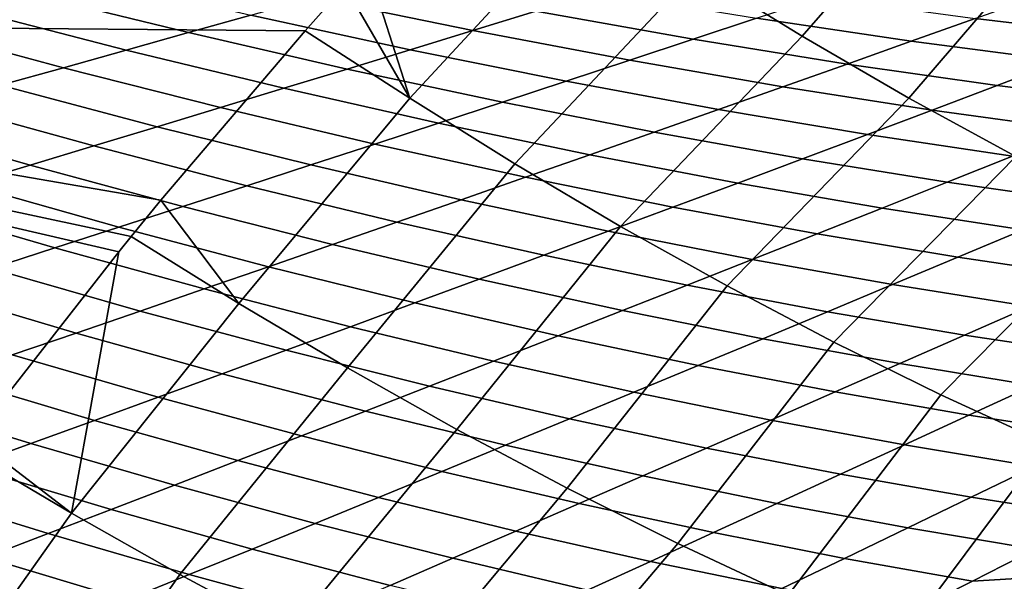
# Model space of a CAD drawing. Header units: metres. Extents: x -167 to 28, y -27 to 27.
# Tile 151 of 256: x -34.97 to -30.52, y 15.21 to 17.75. Entities that reach past the tile are written whole.
import ezdxf

# ---------------------------------------------------------------- set-up
doc = ezdxf.new("R2010")
doc.units = ezdxf.units.M
doc.layers.add('solid_12_065_021_XXX', color=7, linetype='CONTINUOUS')

msp = doc.modelspace()

# ---------------------------------------------------------------- linework, layer by layer
at = {"layer": 'solid_12_065_021_XXX'}
for points in [[(-38.747353, 18.863428, 93.601097), (-39.018967, 17.741678, 94.185349), (-33.678638, 17.697899, 92.785721), (-33.500061, 17.899748, 92.64769)], [(-31.91391, 17.968414, 92.269844), (-31.43602, 17.673288, 92.368942), (-30.668329, 18.553442, 91.748085), (-31.130177, 18.852489, 91.640228)], [(-32.387337, 18.278114, 92.197372), (-32.860737, 18.595715, 92.156067), (-33.403011, 18.008018, 92.572807), (-33.206364, 17.39315, 92.812996)], [(-31.43602, 17.673288, 92.368942), (-30.955051, 17.393591, 92.4944), (-30.20332, 18.269815, 91.881073), (-30.668329, 18.553442, 91.748085)], [(-33.206364, 17.39315, 92.812996), (-32.733093, 17.096687, 92.869858), (-31.91391, 17.968414, 92.269844), (-32.387337, 18.278114, 92.197372)], [(-30.955051, 17.393591, 92.4944), (-30.472395, 17.130133, 92.645836), (-29.736448, 18.002401, 92.038826), (-30.20332, 18.269815, 91.881073)], [(-33.206364, 17.39315, 92.812996), (-33.403011, 18.008018, 92.572807), (-33.500061, 17.899748, 92.64769)], [(-32.733093, 17.096687, 92.869858), (-32.255463, 16.813692, 92.952858), (-31.43602, 17.673288, 92.368942), (-31.91391, 17.968414, 92.269844)], [(-34.659821, 17.940397, 73.754326), (-33.924538, 17.768476, 72.865051), (-34.205353, 17.689253, 72.871666), (-34.936615, 17.868988, 73.760597)], [(-33.36618, 17.926664, 72.860535), (-32.638519, 17.7855, 71.955765), (-32.921318, 17.69849, 71.956718), (-33.644775, 17.84762, 72.861305)], [(-34.936615, 17.868988, 73.760597), (-34.205353, 17.689253, 72.871666), (-34.487133, 17.60997, 72.88105), (-35.214684, 17.797413, 73.769417)], [(-33.206364, 17.39315, 92.812996), (-33.500061, 17.899748, 92.64769), (-33.678638, 17.697899, 92.785721)], [(-32.356663, 17.872492, 71.958122), (-31.641693, 17.754078, 71.038292), (-31.927603, 17.659075, 71.036186), (-32.638519, 17.7855, 71.955765)], [(-33.644775, 17.84762, 72.861305), (-32.921318, 17.69849, 71.956718), (-33.20496, 17.611485, 71.960854), (-33.924538, 17.768476, 72.865051)], [(-31.356508, 17.849142, 71.044037), (-30.654936, 17.753376, 70.109467), (-30.944025, 17.650257, 70.104034), (-31.641693, 17.754078, 71.038292)], [(-30.366352, 17.856628, 70.118866), (-29.678877, 17.783392, 69.169884), (-29.971212, 17.672043, 69.160866), (-30.654936, 17.753376, 70.109467)], [(-35.214684, 17.797413, 73.769417), (-34.487133, 17.60997, 72.88105), (-34.769779, 17.530647, 72.893105), (-35.493923, 17.725689, 73.780708)], [(-32.638519, 17.7855, 71.955765), (-31.927603, 17.659075, 71.036186), (-32.214138, 17.564157, 71.037575), (-32.921318, 17.69849, 71.956718)], [(-39.018967, 17.741678, 94.185349), (-39.981762, 16.55323, 94.944458), (-35.177322, 15.858846, 93.953941), (-34.520111, 16.69973, 93.439476)], [(-34.464516, 16.768293, 93.396095), (-39.018967, 17.741678, 94.185349), (-34.520111, 16.69973, 93.439476)], [(-34.330524, 16.93194, 93.291649), (-33.678638, 17.697899, 92.785721), (-39.018967, 17.741678, 94.185349)], [(-34.464516, 16.768293, 93.396095), (-34.330524, 16.93194, 93.291649), (-39.018967, 17.741678, 94.185349)], [(-33.924538, 17.768476, 72.865051), (-33.20496, 17.611485, 71.960854), (-33.489353, 17.524506, 71.968063), (-34.205353, 17.689253, 72.871666)], [(-31.641693, 17.754078, 71.038292), (-30.944025, 17.650257, 70.104034), (-31.233526, 17.547302, 70.102417), (-31.927603, 17.659075, 71.036186)], [(-30.654936, 17.753376, 70.109467), (-29.971212, 17.672043, 69.160866), (-30.263746, 17.560928, 69.155975), (-30.944025, 17.650257, 70.104034)], [(-35.493923, 17.725689, 73.780708), (-34.769779, 17.530647, 72.893105), (-35.0532, 17.451302, 72.907738), (-35.774239, 17.653835, 73.79438)], [(-34.205353, 17.689253, 72.871666), (-33.489353, 17.524506, 71.968063), (-33.774406, 17.437574, 71.978241), (-34.487133, 17.60997, 72.88105)], [(-33.206364, 17.39315, 92.812996), (-33.678638, 17.697899, 92.785721), (-34.330524, 16.93194, 93.291649), (-33.977917, 16.466482, 93.411087)], [(-32.921318, 17.69849, 71.956718), (-32.214138, 17.564157, 71.037575), (-32.501217, 17.469349, 71.042343), (-33.20496, 17.611485, 71.960854)], [(-32.255463, 16.813692, 92.952858), (-31.774805, 16.54496, 93.061768), (-30.955051, 17.393591, 92.4944), (-31.43602, 17.673288, 92.368942)], [(-31.927603, 17.659075, 71.036186), (-31.233526, 17.547302, 70.102417), (-31.523359, 17.444536, 70.104485), (-32.214138, 17.564157, 71.037575)], [(-30.944025, 17.650257, 70.104034), (-30.263746, 17.560928, 69.155975), (-30.556402, 17.450081, 69.155075), (-31.233526, 17.547302, 70.102417)], [(-34.487133, 17.60997, 72.88105), (-33.774406, 17.437574, 71.978241), (-34.060032, 17.35071, 71.991272), (-34.769779, 17.530647, 72.893105)], [(-33.20496, 17.611485, 71.960854), (-32.501217, 17.469349, 71.042343), (-32.788754, 17.374672, 71.050369), (-33.489353, 17.524506, 71.968063)], [(-32.214138, 17.564157, 71.037575), (-31.523359, 17.444536, 70.104485), (-31.813444, 17.341984, 70.1101), (-32.501217, 17.469349, 71.042343)], [(-30.263746, 17.560928, 69.155975), (-29.600967, 17.485985, 68.194725), (-29.89636, 17.367308, 68.194733), (-30.556402, 17.450081, 69.155075)], [(-34.769779, 17.530647, 72.893105), (-34.060032, 17.35071, 71.991272), (-34.346138, 17.263926, 72.007057), (-35.0532, 17.451302, 72.907738)], [(-33.489353, 17.524506, 71.968063), (-32.788754, 17.374672, 71.050369), (-33.07666, 17.280149, 71.061539), (-33.774406, 17.437574, 71.978241)], [(-31.233526, 17.547302, 70.102417), (-30.556402, 17.450081, 69.155075), (-30.84911, 17.339527, 69.158012), (-31.523359, 17.444536, 70.104485)], [(-32.501217, 17.469349, 71.042343), (-31.813444, 17.341984, 70.1101), (-32.103703, 17.239668, 70.119133), (-32.788754, 17.374672, 71.050369)], [(-35.0532, 17.451302, 72.907738), (-34.346138, 17.263926, 72.007057), (-34.632637, 17.177238, 72.02549), (-35.337292, 17.371944, 72.924858)], [(-33.774406, 17.437574, 71.978241), (-33.07666, 17.280149, 71.061539), (-33.364849, 17.185797, 71.075729), (-34.060032, 17.35071, 71.991272)], [(-31.523359, 17.444536, 70.104485), (-30.84911, 17.339527, 69.158012), (-31.14179, 17.22929, 69.164658), (-31.813444, 17.341984, 70.1101)], [(-30.556402, 17.450081, 69.155075), (-29.89636, 17.367308, 68.194733), (-30.191534, 17.249023, 68.198723), (-30.84911, 17.339527, 69.158012)], [(-32.733093, 17.096687, 92.869858), (-33.206364, 17.39315, 92.812996), (-33.977917, 16.466482, 93.411087), (-33.488132, 16.174662, 93.455612)], [(-32.788754, 17.374672, 71.050369), (-32.103703, 17.239668, 70.119133), (-32.394054, 17.137608, 70.131462), (-33.07666, 17.280149, 71.061539)], [(-31.774805, 16.54496, 93.061768), (-31.292475, 16.291243, 93.196274), (-30.472395, 17.130133, 92.645836), (-30.955051, 17.393591, 92.4944)], [(-35.337292, 17.371944, 72.924858), (-34.632637, 17.177238, 72.02549), (-34.919456, 17.090664, 72.046486), (-35.621967, 17.292593, 72.944366)], [(-34.060032, 17.35071, 71.991272), (-33.364849, 17.185797, 71.075729), (-33.653248, 17.091627, 71.092819), (-34.346138, 17.263926, 72.007057)], [(-31.813444, 17.341984, 70.1101), (-31.14179, 17.22929, 69.164658), (-31.43437, 17.119389, 69.174858), (-32.103703, 17.239668, 70.119133)], [(-30.84911, 17.339527, 69.158012), (-30.191534, 17.249023, 68.198723), (-30.486412, 17.131153, 68.206543), (-31.14179, 17.22929, 69.164658)], [(-35.621967, 17.292593, 72.944366), (-34.919456, 17.090664, 72.046486), (-35.206532, 17.004223, 72.069962), (-35.90715, 17.213259, 72.966187)], [(-34.346138, 17.263926, 72.007057), (-33.653248, 17.091627, 71.092819), (-33.94178, 16.997665, 71.112724), (-34.632637, 17.177238, 72.02549)], [(-33.07666, 17.280149, 71.061539), (-32.394054, 17.137608, 70.131462), (-32.684422, 17.035816, 70.14695), (-33.364849, 17.185797, 71.075729)], [(-32.103703, 17.239668, 70.119133), (-31.43437, 17.119389, 69.174858), (-31.726778, 17.009842, 69.188484), (-32.394054, 17.137608, 70.131462)], [(-31.14179, 17.22929, 69.164658), (-30.486412, 17.131153, 68.206543), (-30.78093, 17.013718, 68.21804), (-31.43437, 17.119389, 69.174858)], [(-34.632637, 17.177238, 72.02549), (-33.94178, 16.997665, 71.112724), (-34.230385, 16.903927, 71.135353), (-34.919456, 17.090664, 72.046486)], [(-33.364849, 17.185797, 71.075729), (-32.684422, 17.035816, 70.14695), (-32.974739, 16.93432, 70.165504), (-33.653248, 17.091627, 71.092819)], [(-32.394054, 17.137608, 70.131462), (-31.726778, 17.009842, 69.188484), (-32.018955, 16.900673, 69.205421), (-32.684422, 17.035816, 70.14695)], [(-31.43437, 17.119389, 69.174858), (-30.78093, 17.013718, 68.21804), (-31.075035, 16.896742, 68.233101), (-31.726778, 17.009842, 69.188484)], [(-31.292475, 16.291243, 93.196274), (-30.809822, 16.053253, 93.356003), (-29.98945, 16.883678, 92.822823), (-30.472395, 17.130133, 92.645836)], [(-30.486412, 17.131153, 68.206543), (-29.847483, 17.047443, 67.236229), (-30.143587, 16.922531, 67.249153), (-30.78093, 17.013718, 68.21804)], [(-34.919456, 17.090664, 72.046486), (-34.230385, 16.903927, 71.135353), (-34.518997, 16.810429, 71.160614), (-35.206532, 17.004223, 72.069962)], [(-33.653248, 17.091627, 71.092819), (-32.974739, 16.93432, 70.165504), (-33.264954, 16.833139, 70.187019), (-33.94178, 16.997665, 71.112724)], [(-32.255463, 16.813692, 92.952858), (-32.733093, 17.096687, 92.869858), (-33.488132, 16.174662, 93.455612), (-32.993874, 15.89617, 93.527596)], [(-32.684422, 17.035816, 70.14695), (-32.018955, 16.900673, 69.205421), (-32.310848, 16.791904, 69.225571), (-32.974739, 16.93432, 70.165504)], [(-35.206532, 17.004223, 72.069962), (-34.518997, 16.810429, 71.160614), (-34.807549, 16.717184, 71.188408), (-35.493782, 16.917925, 72.095833)], [(-33.94178, 16.997665, 71.112724), (-33.264954, 16.833139, 70.187019), (-33.554996, 16.732288, 70.211395), (-34.230385, 16.903927, 71.135353)], [(-31.726778, 17.009842, 69.188484), (-31.075035, 16.896742, 68.233101), (-31.368679, 16.780251, 68.25161), (-32.018955, 16.900673, 69.205421)], [(-30.78093, 17.013718, 68.21804), (-30.143587, 16.922531, 67.249153), (-30.439051, 16.798182, 67.26577), (-31.075035, 16.896742, 68.233101)], [(-33.977917, 16.466482, 93.411087), (-34.330524, 16.93194, 93.291649), (-34.464516, 16.768293, 93.396095)], [(-32.974739, 16.93432, 70.165504), (-32.310848, 16.791904, 69.225571), (-32.602394, 16.683556, 69.248802), (-33.264954, 16.833139, 70.187019)], [(-35.493782, 16.917925, 72.095833), (-34.807549, 16.717184, 71.188408), (-35.09597, 16.624208, 71.218643), (-35.781147, 16.831787, 72.124023)], [(-34.230385, 16.903927, 71.135353), (-33.554996, 16.732288, 70.211395), (-33.84481, 16.631786, 70.238541), (-34.518997, 16.810429, 71.160614)], [(-32.018955, 16.900673, 69.205421), (-31.368679, 16.780251, 68.25161), (-31.661806, 16.664263, 68.273445), (-32.310848, 16.791904, 69.225571)], [(-31.075035, 16.896742, 68.233101), (-30.439051, 16.798182, 67.26577), (-30.733828, 16.674419, 67.285942), (-31.368679, 16.780251, 68.25161)], [(-30.809822, 16.053253, 93.356003), (-30.328199, 15.831659, 93.540512), (-29.507614, 16.654938, 93.024841), (-29.98945, 16.883678, 92.822823)], [(-34.518997, 16.810429, 71.160614), (-33.84481, 16.631786, 70.238541), (-34.134327, 16.531643, 70.268341), (-34.807549, 16.717184, 71.188408)], [(-33.264954, 16.833139, 70.187019), (-32.602394, 16.683556, 69.248802), (-32.893543, 16.575644, 69.275024), (-33.554996, 16.732288, 70.211395)], [(-31.774805, 16.54496, 93.061768), (-32.255463, 16.813692, 92.952858), (-32.993874, 15.89617, 93.527596), (-32.496582, 15.631816, 93.626831)], [(-30.439051, 16.798182, 67.26577), (-29.819054, 16.71402, 66.286926), (-30.114643, 16.583033, 66.308838), (-30.733828, 16.674419, 67.285942)], [(-33.977917, 16.466482, 93.411087), (-34.464516, 16.768293, 93.396095), (-34.520111, 16.69973, 93.439476), (-34.732983, 15.518371, 93.986786)], [(-32.310848, 16.791904, 69.225571), (-31.661806, 16.664263, 68.273445), (-31.954363, 16.548796, 68.298492), (-32.602394, 16.683556, 69.248802)], [(-31.368679, 16.780251, 68.25161), (-30.733828, 16.674419, 67.285942), (-31.027866, 16.55126, 67.309547), (-31.661806, 16.664263, 68.273445)], [(-34.807549, 16.717184, 71.188408), (-34.134327, 16.531643, 70.268341), (-34.423489, 16.431873, 70.300705), (-35.09597, 16.624208, 71.218643)], [(-33.554996, 16.732288, 70.211395), (-32.893543, 16.575644, 69.275024), (-33.184235, 16.468182, 69.304123), (-33.84481, 16.631786, 70.238541)], [(-34.732983, 15.518371, 93.986786), (-34.520111, 16.69973, 93.439476), (-35.177322, 15.858846, 93.953941)], [(-32.602394, 16.683556, 69.248802), (-31.954363, 16.548796, 68.298492), (-32.246296, 16.433868, 68.32663), (-32.893543, 16.575644, 69.275024)], [(-31.661806, 16.664263, 68.273445), (-31.027866, 16.55126, 67.309547), (-31.321115, 16.42872, 67.336464), (-31.954363, 16.548796, 68.298492)], [(-30.733828, 16.674419, 67.285942), (-30.114643, 16.583033, 66.308838), (-30.409283, 16.452745, 66.334274), (-31.027866, 16.55126, 67.309547)], [(-35.09597, 16.624208, 71.218643), (-34.423489, 16.431873, 70.300705), (-34.71225, 16.332497, 70.335564), (-35.384197, 16.531511, 71.251244)], [(-33.84481, 16.631786, 70.238541), (-33.184235, 16.468182, 69.304123), (-33.474407, 16.361185, 69.335999), (-34.134327, 16.531643, 70.268341)], [(-32.893543, 16.575644, 69.275024), (-32.246296, 16.433868, 68.32663), (-32.537556, 16.31949, 68.35775), (-33.184235, 16.468182, 69.304123)], [(-35.384197, 16.531511, 71.251244), (-34.71225, 16.332497, 70.335564), (-35.000557, 16.23353, 70.372833), (-35.672176, 16.439112, 71.286133)], [(-34.134327, 16.531643, 70.268341), (-33.474407, 16.361185, 69.335999), (-33.764019, 16.254673, 69.370567), (-34.423489, 16.431873, 70.300705)], [(-31.292475, 16.291243, 93.196274), (-31.774805, 16.54496, 93.061768), (-32.496582, 15.631816, 93.626831), (-31.997705, 15.38237, 93.753036)], [(-31.954363, 16.548796, 68.298492), (-31.321115, 16.42872, 67.336464), (-31.613531, 16.306818, 67.36657), (-32.246296, 16.433868, 68.32663)], [(-31.027866, 16.55126, 67.309547), (-30.409283, 16.452745, 66.334274), (-30.702929, 16.323175, 66.363106), (-31.321115, 16.42872, 67.336464)], [(-33.488132, 16.174662, 93.455612), (-33.977917, 16.466482, 93.411087), (-34.732983, 15.518371, 93.986786), (-34.243786, 15.241664, 94.016006)], [(-33.184235, 16.468182, 69.304123), (-32.537556, 16.31949, 68.35775), (-32.828094, 16.20569, 68.391762), (-33.474407, 16.361185, 69.335999)], [(-30.409283, 16.452745, 66.334274), (-29.806328, 16.368551, 65.347992), (-30.100094, 16.231998, 65.378799), (-30.702929, 16.323175, 66.363106)], [(-34.423489, 16.431873, 70.300705), (-33.764019, 16.254673, 69.370567), (-34.053028, 16.148666, 69.407745), (-34.71225, 16.332497, 70.335564)], [(-32.246296, 16.433868, 68.32663), (-31.613531, 16.306818, 67.36657), (-31.905075, 16.185577, 67.39978), (-32.537556, 16.31949, 68.35775)], [(-31.321115, 16.42872, 67.336464), (-30.702929, 16.323175, 66.363106), (-30.995546, 16.194347, 66.395241), (-31.613531, 16.306818, 67.36657)], [(-33.474407, 16.361185, 69.335999), (-32.828094, 16.20569, 68.391762), (-33.117878, 16.092484, 68.428589), (-33.764019, 16.254673, 69.370567)], [(-34.71225, 16.332497, 70.335564), (-34.053028, 16.148666, 69.407745), (-34.341385, 16.04318, 69.447449), (-35.000557, 16.23353, 70.372833)], [(-32.537556, 16.31949, 68.35775), (-31.905075, 16.185577, 67.39978), (-32.195709, 16.065018, 67.435982), (-32.828094, 16.20569, 68.391762)], [(-31.613531, 16.306818, 67.36657), (-30.995546, 16.194347, 66.395241), (-31.287106, 16.066286, 66.430573), (-31.905075, 16.185577, 67.39978)], [(-30.702929, 16.323175, 66.363106), (-30.100094, 16.231998, 65.378799), (-30.392653, 16.096291, 65.412994), (-30.995546, 16.194347, 66.395241)], [(-30.809822, 16.053253, 93.356003), (-31.292475, 16.291243, 93.196274), (-31.997705, 15.38237, 93.753036), (-31.498692, 15.148559, 93.90583)], [(-35.000557, 16.23353, 70.372833), (-34.341385, 16.04318, 69.447449), (-34.62904, 15.938232, 69.489601), (-35.288361, 16.134991, 70.412445)], [(-33.764019, 16.254673, 69.370567), (-33.117878, 16.092484, 68.428589), (-33.406864, 15.979891, 68.468124), (-34.053028, 16.148666, 69.407745)], [(-32.993874, 15.89617, 93.527596), (-33.488132, 16.174662, 93.455612), (-34.243786, 15.241664, 94.016006), (-33.750214, 14.977147, 94.072166)], [(-32.828094, 16.20569, 68.391762), (-32.195709, 16.065018, 67.435982), (-32.485397, 15.945161, 67.475098), (-33.117878, 16.092484, 68.428589)], [(-31.905075, 16.185577, 67.39978), (-31.287106, 16.066286, 66.430573), (-31.57757, 15.939013, 66.469002), (-32.195709, 16.065018, 67.435982)], [(-30.995546, 16.194347, 66.395241), (-30.392653, 16.096291, 65.412994), (-30.683969, 15.961452, 65.450485), (-31.287106, 16.066286, 66.430573)], [(-35.288361, 16.134991, 70.412445), (-34.62904, 15.938232, 69.489601), (-34.915951, 15.833835, 69.534119), (-35.575611, 16.03689, 70.454323)], [(-34.053028, 16.148666, 69.407745), (-33.406864, 15.979891, 68.468124), (-33.695004, 15.867929, 68.5103), (-34.341385, 16.04318, 69.447449)], [(-33.117878, 16.092484, 68.428589), (-32.485397, 15.945161, 67.475098), (-32.774094, 15.826025, 67.517029), (-33.406864, 15.979891, 68.468124)], [(-30.392653, 16.096291, 65.412994), (-29.805161, 16.012465, 64.420189), (-30.095989, 15.870887, 64.459846), (-30.683969, 15.961452, 65.450485)], [(-34.341385, 16.04318, 69.447449), (-33.695004, 15.867929, 68.5103), (-33.982258, 15.756612, 68.555008), (-34.62904, 15.938232, 69.489601)], [(-32.195709, 16.065018, 67.435982), (-31.57757, 15.939013, 66.469002), (-31.866905, 15.812547, 66.510437), (-32.485397, 15.945161, 67.475098)], [(-31.287106, 16.066286, 66.430573), (-30.683969, 15.961452, 65.450485), (-30.974012, 15.827504, 65.491158), (-31.57757, 15.939013, 66.469002)], [(-30.328199, 15.831659, 93.540512), (-30.809822, 16.053253, 93.356003), (-31.498692, 15.148559, 93.90583), (-31.000996, 14.931062, 94.084785)], [(-35.575611, 16.03689, 70.454323), (-34.915951, 15.833835, 69.534119), (-35.202068, 15.729999, 69.58091), (-35.862255, 15.939242, 70.498383)], [(-33.406864, 15.979891, 68.468124), (-32.774094, 15.826025, 67.517029), (-33.061768, 15.707624, 67.561676), (-33.695004, 15.867929, 68.5103)], [(-30.683969, 15.961452, 65.450485), (-30.095989, 15.870887, 64.459846), (-30.385372, 15.730294, 64.502747), (-30.974012, 15.827504, 65.491158)], [(-34.62904, 15.938232, 69.489601), (-33.982258, 15.756612, 68.555008), (-34.268578, 15.645952, 68.602173), (-34.915951, 15.833835, 69.534119)], [(-32.485397, 15.945161, 67.475098), (-31.866905, 15.812547, 66.510437), (-32.155071, 15.686903, 66.554756), (-32.774094, 15.826025, 67.517029)], [(-31.57757, 15.939013, 66.469002), (-30.974012, 15.827504, 65.491158), (-31.262751, 15.694462, 65.534897), (-31.866905, 15.812547, 66.510437)], [(-33.695004, 15.867929, 68.5103), (-33.061768, 15.707624, 67.561676), (-33.34837, 15.589972, 67.608948), (-33.982258, 15.756612, 68.555008)], [(-32.496582, 15.631816, 93.626831), (-32.993874, 15.89617, 93.527596), (-33.750214, 14.977147, 94.072166), (-33.253662, 14.725566, 94.15509)], [(-34.732983, 15.518371, 93.986786), (-35.177322, 15.858846, 93.953941), (-35.217323, 15.805682, 93.985374)], [(-34.915951, 15.833835, 69.534119), (-34.268578, 15.645952, 68.602173), (-34.553921, 15.535965, 68.651703), (-35.202068, 15.729999, 69.58091)], [(-32.774094, 15.826025, 67.517029), (-32.155071, 15.686903, 66.554756), (-32.442032, 15.562096, 66.601883), (-33.061768, 15.707624, 67.561676)], [(-30.974012, 15.827504, 65.491158), (-30.385372, 15.730294, 64.502747), (-30.673279, 15.590704, 64.548798), (-31.262751, 15.694462, 65.534897)], [(-29.848959, 15.627081, 93.749283), (-30.328199, 15.831659, 93.540512), (-31.000996, 14.931062, 94.084785), (-30.506065, 14.730512, 94.289368)], [(-34.732983, 15.518371, 93.986786), (-35.217323, 15.805682, 93.985374), (-35.441505, 15.503325, 94.161728), (-35.436192, 14.528708, 94.539207)], [(-31.866905, 15.812547, 66.510437), (-31.262751, 15.694462, 65.534897), (-31.550146, 15.56234, 65.581612), (-32.155071, 15.686903, 66.554756)], [(-35.202068, 15.729999, 69.58091), (-34.553921, 15.535965, 68.651703), (-34.838257, 15.426672, 68.703545), (-35.487343, 15.62674, 69.629913)], [(-33.982258, 15.756612, 68.555008), (-33.34837, 15.589972, 67.608948), (-33.633862, 15.473086, 67.65876), (-34.268578, 15.645952, 68.602173)], [(-30.385372, 15.730294, 64.502747), (-29.811995, 15.647171, 63.504093), (-30.098854, 15.501061, 63.552422), (-30.673279, 15.590704, 64.548798)], [(-33.061768, 15.707624, 67.561676), (-32.442032, 15.562096, 66.601883), (-32.727753, 15.438143, 66.651711), (-33.34837, 15.589972, 67.608948)], [(-32.155071, 15.686903, 66.554756), (-31.550146, 15.56234, 65.581612), (-31.836168, 15.431158, 65.631195), (-32.442032, 15.562096, 66.601883)], [(-31.262751, 15.694462, 65.534897), (-30.673279, 15.590704, 64.548798), (-30.959682, 15.452135, 64.597885), (-31.550146, 15.56234, 65.581612)], [(-34.268578, 15.645952, 68.602173), (-33.633862, 15.473086, 67.65876), (-33.918217, 15.356988, 67.711037), (-34.553921, 15.535965, 68.651703)], [(-35.487343, 15.62674, 69.629913), (-34.838257, 15.426672, 68.703545), (-35.121548, 15.318092, 68.757629), (-35.771736, 15.524076, 69.681061)], [(-31.997705, 15.38237, 93.753036), (-32.496582, 15.631816, 93.626831), (-33.253662, 14.725566, 94.15509), (-32.755524, 14.487628, 94.264549)], [(-33.34837, 15.589972, 67.608948), (-32.727753, 15.438143, 66.651711), (-33.012199, 15.315069, 66.704163), (-33.633862, 15.473086, 67.65876)], [(-32.442032, 15.562096, 66.601883), (-31.836168, 15.431158, 65.631195), (-32.120792, 15.300941, 65.683578), (-32.727753, 15.438143, 66.651711)], [(-31.550146, 15.56234, 65.581612), (-30.959682, 15.452135, 64.597885), (-31.244556, 15.314614, 64.649925), (-31.836168, 15.431158, 65.631195)], [(-30.673279, 15.590704, 64.548798), (-30.098854, 15.501061, 63.552422), (-30.384058, 15.356079, 63.60387), (-30.959682, 15.452135, 64.597885)], [(-34.243786, 15.241664, 94.016006), (-34.732983, 15.518371, 93.986786), (-35.436192, 14.528708, 94.539207), (-34.931053, 14.259718, 94.555557)], [(-34.553921, 15.535965, 68.651703), (-33.918217, 15.356988, 67.711037), (-34.201397, 15.241699, 67.765717), (-34.838257, 15.426672, 68.703545)], [(-33.633862, 15.473086, 67.65876), (-33.012199, 15.315069, 66.704163), (-33.295349, 15.192896, 66.759178), (-33.918217, 15.356988, 67.711037)], [(-34.838257, 15.426672, 68.703545), (-34.201397, 15.241699, 67.765717), (-34.483368, 15.127239, 67.822716), (-35.121548, 15.318092, 68.757629)], [(-32.727753, 15.438143, 66.651711), (-32.120792, 15.300941, 65.683578), (-32.403988, 15.171715, 65.73867), (-33.012199, 15.315069, 66.704163)], [(-31.836168, 15.431158, 65.631195), (-31.244556, 15.314614, 64.649925), (-31.52788, 15.178168, 64.704842), (-32.120792, 15.300941, 65.683578)], [(-30.959682, 15.452135, 64.597885), (-30.384058, 15.356079, 63.60387), (-30.667587, 15.212252, 63.658352), (-31.244556, 15.314614, 64.649925)], [(-31.498692, 15.148559, 93.90583), (-31.997705, 15.38237, 93.753036), (-32.755524, 14.487628, 94.264549), (-32.257214, 14.264007, 94.400238)], [(-29.846653, 15.261692, 62.604378), (-30.667587, 15.212252, 63.658352), (-30.384058, 15.356079, 63.60387), (-29.563951, 15.412441, 62.550514)], [(-33.918217, 15.356988, 67.711037), (-33.295349, 15.192896, 66.759178), (-33.577171, 15.071647, 66.816673), (-34.201397, 15.241699, 67.765717)], [(-35.121548, 15.318092, 68.757629), (-34.483368, 15.127239, 67.822716), (-34.764103, 15.013626, 67.881973), (-35.403755, 15.210244, 68.813881)], [(-33.012199, 15.315069, 66.704163), (-32.403988, 15.171715, 65.73867), (-32.685734, 15.043501, 65.796394), (-33.295349, 15.192896, 66.759178)], [(-32.120792, 15.300941, 65.683578), (-31.52788, 15.178168, 64.704842), (-31.809629, 15.04282, 64.762543), (-32.403988, 15.171715, 65.73867)], [(-31.244556, 15.314614, 64.649925), (-30.667587, 15.212252, 63.658352), (-30.949419, 15.069605, 63.715771), (-31.52788, 15.178168, 64.704842)], [(-33.750214, 14.977147, 94.072166), (-34.243786, 15.241664, 94.016006), (-34.931053, 14.259718, 94.555557), (-34.421448, 14.002616, 94.600098)], [(-34.201397, 15.241699, 67.765717), (-33.577171, 15.071647, 66.816673), (-33.857628, 14.951338, 66.876564), (-34.483368, 15.127239, 67.822716)], [(-30.127548, 15.112195, 62.661312), (-30.949419, 15.069605, 63.715771), (-30.667587, 15.212252, 63.658352), (-29.846653, 15.261692, 62.604378)]]:
    msp.add_3dface(points, dxfattribs=at)

doc.saveas('drawing.dxf')
